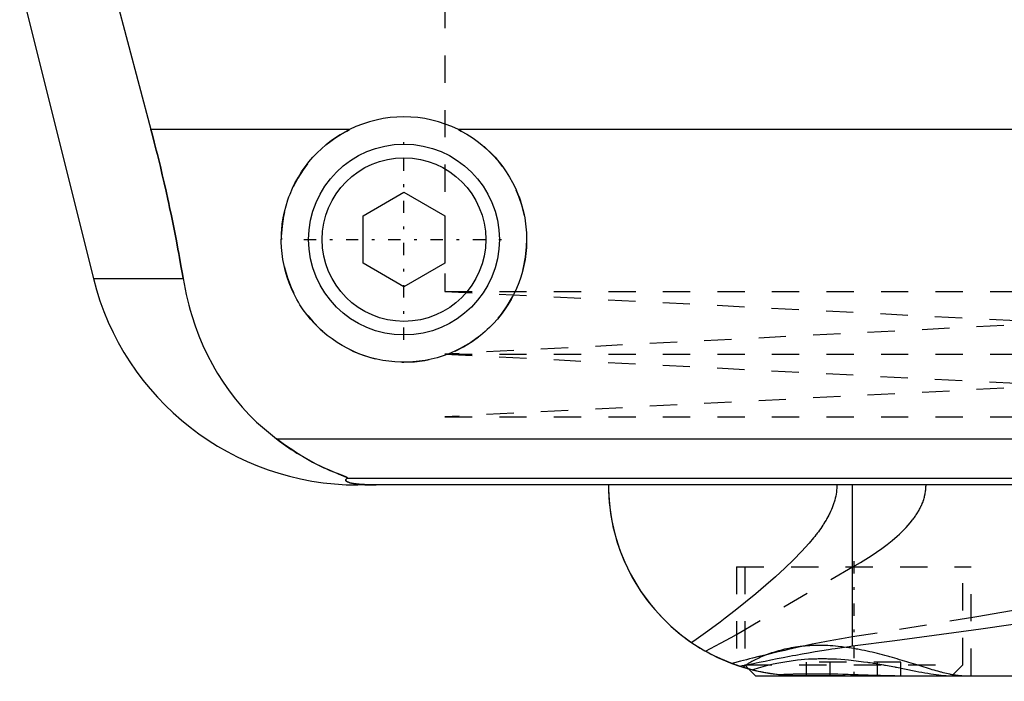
# Model space of a CAD drawing. Extents: x -105 to 105, y -144 to 599.
# Tile 3 of 10: x -61 to -24, y -67 to -43. Entities that reach past the tile are written whole.
import ezdxf

# ---------------------------------------------------------------- set-up
doc = ezdxf.new("R2010")
doc.units = 0
doc.linetypes.add('CENTER', pattern=[1.5, 0.45, -0.5, 0.05, -0.5])
doc.linetypes.add('DASHED', pattern=[2, 1, -1])
for name, color, linetype in [('AM_0', 7, 'CONTINUOUS'), ('AM_3', 7, 'DASHED'), ('AM_7', 7, 'CENTER')]:
    doc.layers.add(name, color=color, linetype=linetype)

msp = doc.modelspace()

# ---------------------------------------------------------------- linework, layer by layer
at = {"layer": 'AM_0', "color": 7, "linetype": 'CONTINUOUS'}
for p, q in [((-60.596, -41.616), (-57.893, -52.426)), ((-57.2, -41.616), (-55.781, -46.968)), ((-48.498, -46.968), (-55.781, -46.968)), ((44.502, -46.968), (-44.502, -46.968)), ((-48, -50.134), (-46.5, -49.268)), ((-46.5, -49.268), (-45, -50.134)), ((-48, -51.866), (-48, -50.134)), ((-45, -50.134), (-45, -51.866)), ((-46.5, -52.732), (-48, -51.866)), ((-45, -51.866), (-46.5, -52.732)), ((-57.893, -52.426), (-54.602, -52.426)), ((-51.173, -58.307), (51.173, -58.307)), ((-48.569, -59.746), (48.569, -59.746)), ((48.192, -60), (-48.192, -60)), ((-30.043, -65.905), (-30.043, -60)), ((-33.848, -66.752), (-33.6, -67)), ((-33.6, -67), (33.6, -67))]:
    msp.add_line(p, q, dxfattribs=at)
for points in [[(-55.781, -46.968, 0), (-55.741, -47.12, 0), (-55.662, -47.424, 0), (-55.585, -47.726, 0), (-55.547, -47.877, 0), (-55.51, -48.027, 0), (-55.436, -48.327, 0), (-55.365, -48.626, 0), (-55.296, -48.924, 0), (-55.227, -49.223, 0), (-55.161, -49.525, 0), (-55.128, -49.676, 0), (-55.095, -49.827, 0), (-55.031, -50.131, 0), (-54.968, -50.435, 0), (-54.907, -50.741, 0), (-54.848, -51.047, 0), (-54.79, -51.353, 0), (-54.762, -51.506, 0), (-54.735, -51.66, 0), (-54.68, -51.966, 0), (-54.628, -52.273, 0), (-54.602, -52.426, 0)], [(-44.502, -46.968, 0), (-44.399, -47.021, 0), (-44.198, -47.134, 0), (-44.003, -47.256, 0), (-43.909, -47.321, 0), (-43.817, -47.387, 0), (-43.639, -47.526, 0), (-43.471, -47.672, 0), (-43.312, -47.824, 0), (-43.16, -47.984, 0), (-43.015, -48.153, 0), (-42.945, -48.241, 0), (-42.877, -48.331, 0), (-42.747, -48.518, 0), (-42.625, -48.712, 0), (-42.514, -48.912, 0), (-42.412, -49.119, 0), (-42.321, -49.33, 0), (-42.28, -49.438, 0), (-42.241, -49.546, 0), (-42.173, -49.765, 0), (-42.116, -49.985, 0), (-42.092, -50.096, 0), (-42.07, -50.207, 0), (-42.036, -50.428, 0), (-42.014, -50.648, 0), (-42.007, -50.758, 0), (-42.002, -50.866, 0), (-42.001, -51.081, 0), (-42.01, -51.297, 0), (-42.029, -51.514, 0), (-42.06, -51.733, 0), (-42.101, -51.95, 0), (-42.126, -52.059, 0), (-42.154, -52.167, 0), (-42.217, -52.381, 0), (-42.291, -52.592, 0), (-42.375, -52.799, 0), (-42.469, -53.001, 0), (-42.573, -53.198, 0), (-42.629, -53.294, 0), (-42.686, -53.389, 0), (-42.808, -53.573, 0), (-42.938, -53.749, 0), (-43.074, -53.918, 0), (-43.217, -54.078, 0), (-43.366, -54.229, 0), (-43.443, -54.302, 0), (-43.522, -54.374, 0), (-43.688, -54.513, 0), (-43.863, -54.646, 0), (-44.046, -54.772, 0), (-44.237, -54.889, 0), (-44.435, -54.998, 0), (-44.536, -55.049, 0), (-44.639, -55.097, 0), (-44.849, -55.186, 0), (-45.063, -55.264, 0), (-45.281, -55.332, 0), (-45.502, -55.388, 0), (-45.724, -55.433, 0), (-45.835, -55.451, 0), (-45.947, -55.466, 0), (-46.17, -55.488, 0), (-46.39, -55.499, 0), (-46.5, -55.5, 0), (-46.61, -55.499, 0), (-46.83, -55.488, 0), (-47.053, -55.466, 0), (-47.165, -55.451, 0), (-47.276, -55.433, 0), (-47.498, -55.388, 0), (-47.719, -55.332, 0), (-47.937, -55.264, 0), (-48.151, -55.186, 0), (-48.361, -55.097, 0), (-48.464, -55.049, 0), (-48.565, -54.998, 0), (-48.763, -54.889, 0), (-48.954, -54.772, 0), (-49.137, -54.646, 0), (-49.312, -54.513, 0), (-49.478, -54.374, 0), (-49.557, -54.302, 0), (-49.634, -54.229, 0), (-49.783, -54.078, 0), (-49.926, -53.918, 0), (-50.062, -53.749, 0), (-50.192, -53.573, 0), (-50.314, -53.389, 0), (-50.371, -53.294, 0), (-50.427, -53.198, 0), (-50.531, -53.001, 0), (-50.625, -52.799, 0), (-50.709, -52.592, 0), (-50.783, -52.381, 0), (-50.846, -52.167, 0), (-50.874, -52.059, 0), (-50.899, -51.95, 0), (-50.94, -51.733, 0), (-50.971, -51.514, 0), (-50.99, -51.297, 0), (-50.999, -51.081, 0), (-50.998, -50.866, 0), (-50.993, -50.758, 0), (-50.986, -50.648, 0), (-50.964, -50.428, 0), (-50.93, -50.207, 0), (-50.908, -50.096, 0), (-50.884, -49.985, 0), (-50.827, -49.765, 0), (-50.759, -49.546, 0), (-50.72, -49.438, 0), (-50.679, -49.33, 0), (-50.588, -49.119, 0), (-50.486, -48.912, 0), (-50.375, -48.712, 0), (-50.253, -48.518, 0), (-50.123, -48.331, 0), (-50.055, -48.241, 0), (-49.985, -48.153, 0), (-49.84, -47.984, 0), (-49.688, -47.824, 0), (-49.529, -47.672, 0), (-49.361, -47.526, 0), (-49.183, -47.387, 0), (-49.091, -47.321, 0), (-48.997, -47.256, 0), (-48.802, -47.134, 0), (-48.601, -47.021, 0), (-48.498, -46.968, 0)], [(-54.602, -52.426, 0), (-54.568, -52.624, 0), (-54.487, -53.017, 0), (-54.393, -53.404, 0), (-54.34, -53.595, 0), (-54.284, -53.785, 0), (-54.161, -54.159, 0), (-54.024, -54.526, 0), (-53.873, -54.885, 0), (-53.708, -55.236, 0), (-53.529, -55.579, 0), (-53.435, -55.747, 0), (-53.337, -55.912, 0), (-53.131, -56.236, 0), (-52.912, -56.55, 0), (-52.68, -56.852, 0), (-52.435, -57.144, 0), (-52.177, -57.424, 0), (-52.043, -57.559, 0), (-51.906, -57.692, 0), (-51.622, -57.947, 0), (-51.326, -58.19, 0), (-51.173, -58.307, 0)], [(-51.173, -58.307, 0), (-51.062, -58.391, 0), (-50.845, -58.549, 0), (-50.632, -58.694, 0), (-50.529, -58.762, 0), (-50.427, -58.828, 0), (-50.228, -58.949, 0), (-50.037, -59.06, 0), (-49.854, -59.159, 0), (-49.681, -59.249, 0), (-49.517, -59.329, 0), (-49.439, -59.366, 0), (-49.364, -59.401, 0), (-49.221, -59.464, 0), (-49.09, -59.52, 0), (-48.964, -59.571, 0), (-48.894, -59.599, 0), (-48.875, -59.606, 0), (-48.856, -59.614, 0), (-48.847, -59.618, 0), (-48.838, -59.621, 0), (-48.82, -59.628, 0), (-48.802, -59.635, 0), (-48.785, -59.642, 0), (-48.768, -59.649, 0), (-48.751, -59.655, 0), (-48.743, -59.658, 0), (-48.735, -59.662, 0), (-48.719, -59.668, 0), (-48.704, -59.674, 0), (-48.697, -59.677, 0), (-48.69, -59.68, 0), (-48.676, -59.685, 0), (-48.662, -59.691, 0), (-48.656, -59.693, 0), (-48.65, -59.696, 0), (-48.638, -59.701, 0), (-48.627, -59.706, 0), (-48.616, -59.711, 0), (-48.607, -59.715, 0), (-48.598, -59.719, 0), (-48.594, -59.721, 0), (-48.59, -59.723, 0), (-48.584, -59.727, 0), (-48.578, -59.73, 0), (-48.574, -59.733, 0), (-48.57, -59.736, 0), (-48.568, -59.739, 0), (-48.567, -59.74, 0), (-48.567, -59.741, 0), (-48.567, -59.743, 0), (-48.568, -59.745, 0), (-48.569, -59.746, 0)], [(-48.569, -59.746, 0), (-48.581, -59.754, 0), (-48.601, -59.769, 0), (-48.617, -59.784, 0), (-48.623, -59.792, 0), (-48.628, -59.799, 0), (-48.633, -59.815, 0), (-48.633, -59.83, 0), (-48.627, -59.844, 0), (-48.615, -59.859, 0), (-48.597, -59.874, 0), (-48.585, -59.881, 0), (-48.571, -59.888, 0), (-48.536, -59.903, 0), (-48.489, -59.918, 0), (-48.428, -59.933, 0), (-48.351, -59.948, 0), (-48.298, -59.957, 0), (-48.282, -59.959, 0), (-48.265, -59.961, 0), (-48.257, -59.963, 0), (-48.248, -59.964, 0), (-48.229, -59.966, 0), (-48.209, -59.968, 0), (-48.198, -59.97, 0), (-48.187, -59.971, 0), (-48.164, -59.973, 0), (-48.14, -59.975, 0), (-48.128, -59.977, 0), (-48.115, -59.978, 0), (-48.088, -59.98, 0), (-48.06, -59.982, 0), (-48.03, -59.984, 0), (-47.999, -59.987, 0), (-47.967, -59.989, 0), (-47.95, -59.989, 0), (-47.933, -59.99, 0), (-47.911, -59.991, 0), (-47.904, -59.992, 0), (-47.898, -59.992, 0), (-47.894, -59.992, 0), (-47.891, -59.992, 0), (-47.884, -59.993, 0), (-47.877, -59.993, 0), (-47.87, -59.993, 0), (-47.863, -59.994, 0), (-47.856, -59.994, 0), (-47.852, -59.994, 0), (-47.849, -59.994, 0), (-47.842, -59.994, 0), (-47.834, -59.995, 0), (-47.827, -59.995, 0), (-47.82, -59.995, 0), (-47.812, -59.995, 0), (-47.809, -59.996, 0), (-47.805, -59.996, 0), (-47.798, -59.996, 0), (-47.791, -59.996, 0), (-47.783, -59.996, 0), (-47.775, -59.997, 0), (-47.767, -59.997, 0), (-47.763, -59.997, 0), (-47.759, -59.997, 0), (-47.751, -59.997, 0), (-47.743, -59.997, 0), (-47.734, -59.998, 0), (-47.726, -59.998, 0), (-47.717, -59.998, 0), (-47.713, -59.998, 0), (-47.708, -59.998, 0), (-47.7, -59.998, 0), (-47.691, -59.999, 0), (-47.687, -59.999, 0), (-47.682, -59.999, 0), (-47.674, -59.999, 0), (-47.665, -59.999, 0), (-47.661, -59.999, 0), (-47.657, -59.999, 0), (-47.648, -59.999, 0), (-47.64, -59.999, 0), (-47.631, -59.999, 0), (-47.622, -60, 0), (-47.612, -60, 0), (-47.608, -60, 0), (-47.603, -60, 0), (-47.594, -60, 0), (-47.584, -60, 0), (-47.575, -60, 0), (-47.565, -60, 0), (-47.556, -60, 0), (-47.551, -60, 0), (-47.546, -60, 0), (-47.537, -60, 0), (-47.528, -60, 0), (-47.523, -60, 0)], [(-39, -60, 0), (-38.997, -60.213, 0), (-38.97, -60.644, 0), (-38.916, -61.08, 0), (-38.878, -61.299, 0), (-38.833, -61.519, 0), (-38.721, -61.958, 0), (-38.578, -62.395, 0), (-38.404, -62.827, 0), (-38.199, -63.252, 0), (-37.962, -63.667, 0), (-37.833, -63.87, 0), (-37.695, -64.07, 0), (-37.397, -64.458, 0), (-37.068, -64.828, 0), (-36.71, -65.178, 0), (-36.323, -65.506, 0), (-35.907, -65.808, 0), (-35.689, -65.949, 0), (-35.464, -66.083, 0), (-34.994, -66.328, 0), (-34.475, -66.548, 0), (-34.197, -66.646, 0)], [(-39, -60, 0), (-38.998, -60.184, 0), (-38.978, -60.555, 0), (-38.938, -60.931, 0), (-38.91, -61.121, 0), (-38.876, -61.31, 0), (-38.793, -61.69, 0), (-38.687, -62.069, 0), (-38.559, -62.447, 0), (-38.407, -62.82, 0), (-38.232, -63.188, 0), (-38.136, -63.369, 0), (-38.034, -63.549, 0), (-37.812, -63.901, 0), (-37.568, -64.243, 0), (-37.3, -64.573, 0), (-37.01, -64.889, 0), (-36.698, -65.19, 0), (-36.533, -65.334, 0), (-36.363, -65.474, 0), (-36.008, -65.739, 0), (-35.633, -65.984, 0), (-35.437, -66.098, 0)], [(-30.043, -65.905, 0), (-28.496, -65.704, 0), (-25.344, -65.272, 0), (-22.121, -64.813, 0)], [(-34.197, -66.646, 0), (-34.096, -66.626, 0), (-33.892, -66.585, 0), (-33.684, -66.543, 0), (-33.578, -66.522, 0), (-33.472, -66.5, 0), (-33.256, -66.457, 0), (-33.037, -66.413, 0), (-32.815, -66.369, 0), (-32.59, -66.325, 0), (-32.361, -66.281, 0), (-32.246, -66.259, 0), (-32.13, -66.237, 0), (-31.895, -66.194, 0), (-31.658, -66.152, 0), (-31.417, -66.11, 0), (-31.173, -66.07, 0), (-30.927, -66.03, 0), (-30.803, -66.011, 0), (-30.678, -65.992, 0), (-30.426, -65.956, 0), (-30.171, -65.922, 0), (-30.043, -65.905, 0)], [(-34.3, -66.612, 0), (-34.493, -66.541, 0), (-34.876, -66.382, 0), (-35.252, -66.199, 0), (-35.437, -66.098, 0)], [(-33.85, -66.751, 0), (-33.875, -66.744, 0), (-33.922, -66.731, 0), (-33.966, -66.718, 0), (-33.987, -66.712, 0), (-34.008, -66.706, 0), (-34.047, -66.694, 0), (-34.083, -66.683, 0), (-34.117, -66.672, 0), (-34.148, -66.662, 0), (-34.176, -66.653, 0), (-34.189, -66.649, 0), (-34.201, -66.645, 0), (-34.223, -66.638, 0), (-34.242, -66.631, 0), (-34.259, -66.625, 0), (-34.273, -66.621, 0), (-34.284, -66.617, 0), (-34.288, -66.616, 0), (-34.292, -66.614, 0), (-34.297, -66.612, 0), (-34.3, -66.611, 0), (-34.3, -66.611, 0)], [(-32.376, -66.99, 0), (-32.427, -66.987, 0), (-32.53, -66.98, 0), (-32.632, -66.971, 0), (-32.683, -66.967, 0), (-32.734, -66.961, 0), (-32.836, -66.95, 0), (-32.938, -66.937, 0), (-33.04, -66.922, 0), (-33.141, -66.906, 0), (-33.243, -66.889, 0), (-33.294, -66.879, 0), (-33.344, -66.87, 0), (-33.445, -66.849, 0), (-33.546, -66.827, 0), (-33.647, -66.803, 0), (-33.748, -66.778, 0), (-33.848, -66.752, 0), (-33.898, -66.738, 0), (-33.948, -66.724, 0), (-34.048, -66.694, 0), (-34.147, -66.663, 0), (-34.197, -66.646, 0)], [(-33.848, -66.752, 0), (-33.906, -66.736, 0), (-34.021, -66.702, 0), (-34.135, -66.666, 0), (-34.192, -66.648, 0)], [(-32.376, -66.99, 0), (-32.302, -66.989, 0), (-32.151, -66.987, 0), (-31.996, -66.985, 0), (-31.917, -66.984, 0), (-31.838, -66.984, 0), (-31.677, -66.983, 0), (-31.513, -66.982, 0), (-31.347, -66.982, 0), (-31.178, -66.983, 0), (-31.008, -66.984, 0), (-30.922, -66.985, 0), (-30.835, -66.985, 0), (-30.661, -66.987, 0), (-30.486, -66.989, 0), (-30.31, -66.991, 0), (-30.134, -66.994, 0), (-29.957, -66.996, 0), (-29.869, -66.997, 0), (-29.781, -66.998, 0), (-29.605, -66.999, 0), (-29.43, -67, 0), (-29.343, -67, 0)]]:
    msp.add_polyline3d(points, dxfattribs=at)
for radius in [3.5, 3]:
    msp.add_circle((-46.5, -51), radius, dxfattribs=at)
for centre, radius, start, end in [((-46.5, -51), 4.5, 63.6372, 116.3628), ((-48.192, -50), 10, 194.0378, 270)]:
    msp.add_arc(centre, radius, start, end, dxfattribs=at)
at = {"layer": 'AM_3', "color": 6, "linetype": 'DASHED'}
for p, q in [((-45, -40.25), (-45, -52.9)), ((-45, -52.9), (-22.5, -54.05)), ((-45, -52.9), (45, -52.9)), ((-22.5, -54.05), (-45, -55.2)), ((-45, -55.2), (-22.5, -56.35)), ((-45, -55.2), (45, -55.2)), ((-22.5, -56.35), (-45, -57.5)), ((-45, -57.5), (45, -57.5)), ((-30.043, -65.574), (-30.043, -60)), ((-34.301, -65.478), (-30.043, -63.007)), ((-34.3, -63), (-34.3, -66.611)), ((-34.3, -63), (-25.7, -63)), ((-34, -63), (-34, -66.6)), ((-26, -66.6), (-26, -63)), ((-25.7, -67), (-25.7, -63)), ((-34.192, -66.648), (-34.3, -66.612)), ((-34, -66.6), (-33.848, -66.752)), ((-34, -66.6), (-26, -66.6)), ((-33.722, -66.785), (-33.848, -66.752)), ((-31.732, -67), (-31.732, -66.5)), ((-28.268, -66.5), (-31.732, -66.5)), ((-30.866, -67), (-30.866, -66.5)), ((-29.134, -67), (-29.134, -66.5)), ((-28.268, -67), (-28.268, -66.5)), ((-26.4, -67), (-26, -66.6))]:
    msp.add_line(p, q, dxfattribs=at)
for points in [[(-54.602, -52.426, 0), (-54.628, -52.273, 0), (-54.68, -51.966, 0), (-54.735, -51.66, 0), (-54.762, -51.506, 0), (-54.79, -51.353, 0), (-54.848, -51.047, 0), (-54.907, -50.741, 0), (-54.968, -50.435, 0), (-55.031, -50.131, 0), (-55.095, -49.827, 0), (-55.128, -49.676, 0), (-55.161, -49.525, 0), (-55.227, -49.223, 0), (-55.296, -48.924, 0), (-55.365, -48.626, 0), (-55.436, -48.327, 0), (-55.51, -48.027, 0), (-55.547, -47.877, 0), (-55.585, -47.726, 0), (-55.662, -47.424, 0), (-55.741, -47.12, 0), (-55.781, -46.968, 0)], [(-48.569, -59.746, 0), (-48.568, -59.745, 0), (-48.567, -59.743, 0), (-48.567, -59.741, 0), (-48.567, -59.74, 0), (-48.568, -59.739, 0), (-48.57, -59.736, 0), (-48.574, -59.733, 0), (-48.578, -59.73, 0), (-48.584, -59.727, 0), (-48.591, -59.723, 0), (-48.594, -59.721, 0), (-48.598, -59.719, 0), (-48.607, -59.715, 0), (-48.617, -59.71, 0), (-48.627, -59.706, 0), (-48.638, -59.701, 0), (-48.65, -59.696, 0), (-48.657, -59.693, 0), (-48.663, -59.69, 0), (-48.677, -59.685, 0), (-48.691, -59.679, 0), (-48.698, -59.676, 0), (-48.705, -59.673, 0), (-48.72, -59.667, 0), (-48.736, -59.661, 0), (-48.744, -59.658, 0), (-48.752, -59.655, 0), (-48.769, -59.648, 0), (-48.786, -59.641, 0), (-48.804, -59.634, 0), (-48.822, -59.627, 0), (-48.841, -59.62, 0), (-48.85, -59.616, 0), (-48.86, -59.613, 0), (-48.879, -59.605, 0), (-48.899, -59.597, 0), (-48.97, -59.569, 0), (-49.095, -59.517, 0), (-49.231, -59.459, 0), (-49.381, -59.393, 0), (-49.46, -59.356, 0), (-49.542, -59.317, 0), (-49.715, -59.232, 0), (-49.897, -59.136, 0), (-50.088, -59.03, 0), (-50.285, -58.915, 0), (-50.482, -58.793, 0), (-50.581, -58.728, 0), (-50.68, -58.663, 0), (-50.878, -58.525, 0), (-51.075, -58.381, 0), (-51.173, -58.307, 0)], [(-47.523, -60, 0), (-47.528, -60, 0), (-47.537, -60, 0), (-47.546, -60, 0), (-47.551, -60, 0), (-47.556, -60, 0), (-47.565, -60, 0), (-47.575, -60, 0), (-47.584, -60, 0), (-47.594, -60, 0), (-47.603, -60, 0), (-47.608, -60, 0), (-47.612, -60, 0), (-47.622, -60, 0), (-47.631, -59.999, 0), (-47.64, -59.999, 0), (-47.648, -59.999, 0), (-47.657, -59.999, 0), (-47.661, -59.999, 0), (-47.665, -59.999, 0), (-47.674, -59.999, 0), (-47.682, -59.999, 0), (-47.687, -59.999, 0), (-47.691, -59.999, 0), (-47.7, -59.998, 0), (-47.708, -59.998, 0), (-47.713, -59.998, 0), (-47.717, -59.998, 0), (-47.726, -59.998, 0), (-47.734, -59.998, 0), (-47.743, -59.997, 0), (-47.751, -59.997, 0), (-47.759, -59.997, 0), (-47.763, -59.997, 0), (-47.767, -59.997, 0), (-47.775, -59.997, 0), (-47.783, -59.996, 0), (-47.791, -59.996, 0), (-47.798, -59.996, 0), (-47.805, -59.996, 0), (-47.809, -59.996, 0), (-47.812, -59.995, 0), (-47.82, -59.995, 0), (-47.827, -59.995, 0), (-47.834, -59.995, 0), (-47.842, -59.994, 0), (-47.849, -59.994, 0), (-47.852, -59.994, 0), (-47.856, -59.994, 0), (-47.863, -59.994, 0), (-47.87, -59.993, 0), (-47.894, -59.992, 0), (-47.933, -59.99, 0), (-47.95, -59.989, 0), (-47.967, -59.989, 0), (-47.999, -59.987, 0), (-48.03, -59.984, 0), (-48.06, -59.982, 0), (-48.088, -59.98, 0), (-48.115, -59.978, 0), (-48.128, -59.977, 0), (-48.14, -59.975, 0), (-48.164, -59.973, 0), (-48.187, -59.971, 0), (-48.198, -59.97, 0), (-48.209, -59.968, 0), (-48.229, -59.966, 0), (-48.248, -59.964, 0), (-48.257, -59.963, 0), (-48.265, -59.961, 0), (-48.282, -59.959, 0), (-48.298, -59.957, 0), (-48.351, -59.948, 0), (-48.428, -59.933, 0), (-48.489, -59.918, 0), (-48.536, -59.903, 0), (-48.571, -59.888, 0), (-48.585, -59.881, 0), (-48.597, -59.874, 0), (-48.615, -59.859, 0), (-48.627, -59.844, 0), (-48.633, -59.83, 0), (-48.633, -59.815, 0), (-48.628, -59.799, 0), (-48.623, -59.792, 0), (-48.617, -59.784, 0), (-48.601, -59.769, 0), (-48.581, -59.754, 0), (-48.569, -59.746, 0)], [(-30.621, -60, 0), (-30.621, -60.038, 0), (-30.624, -60.113, 0), (-30.629, -60.187, 0), (-30.633, -60.225, 0), (-30.638, -60.262, 0), (-30.648, -60.335, 0), (-30.662, -60.409, 0), (-30.678, -60.482, 0), (-30.696, -60.554, 0), (-30.717, -60.626, 0), (-30.728, -60.661, 0), (-30.74, -60.697, 0), (-30.765, -60.767, 0), (-30.791, -60.836, 0), (-30.82, -60.904, 0), (-30.849, -60.971, 0), (-30.881, -61.037, 0), (-30.897, -61.07, 0), (-30.914, -61.103, 0), (-30.948, -61.167, 0), (-30.983, -61.23, 0), (-31.001, -61.262, 0), (-31.019, -61.293, 0), (-31.056, -61.354, 0), (-31.094, -61.415, 0), (-31.113, -61.445, 0), (-31.133, -61.476, 0), (-31.173, -61.536, 0), (-31.214, -61.595, 0), (-31.256, -61.654, 0), (-31.299, -61.713, 0), (-31.342, -61.771, 0), (-31.364, -61.799, 0), (-31.386, -61.828, 0), (-31.431, -61.884, 0), (-31.476, -61.94, 0), (-31.635, -62.131, 0), (-31.913, -62.439, 0), (-32.21, -62.744, 0), (-32.53, -63.053, 0), (-32.697, -63.208, 0), (-32.869, -63.364, 0), (-33.225, -63.677, 0), (-33.592, -63.988, 0), (-33.969, -64.297, 0), (-34.347, -64.599, 0), (-34.719, -64.887, 0), (-34.902, -65.026, 0), (-35.083, -65.162, 0), (-35.436, -65.422, 0), (-35.778, -65.666, 0), (-35.945, -65.783, 0)], [(-30.043, -63.007, 0), (-29.947, -62.953, 0), (-29.754, -62.84, 0), (-29.557, -62.72, 0), (-29.459, -62.658, 0), (-29.36, -62.595, 0), (-29.163, -62.464, 0), (-28.969, -62.327, 0), (-28.777, -62.184, 0), (-28.592, -62.036, 0), (-28.413, -61.882, 0), (-28.326, -61.804, 0), (-28.242, -61.724, 0), (-28.081, -61.56, 0), (-27.929, -61.388, 0), (-27.844, -61.282, 0), (-27.821, -61.251, 0), (-27.797, -61.219, 0), (-27.786, -61.203, 0), (-27.775, -61.188, 0), (-27.752, -61.155, 0), (-27.73, -61.123, 0), (-27.708, -61.091, 0), (-27.687, -61.058, 0), (-27.666, -61.024, 0), (-27.656, -61.008, 0), (-27.646, -60.991, 0), (-27.626, -60.957, 0), (-27.607, -60.923, 0), (-27.588, -60.888, 0), (-27.57, -60.854, 0), (-27.552, -60.819, 0), (-27.544, -60.801, 0), (-27.535, -60.783, 0), (-27.519, -60.748, 0), (-27.503, -60.712, 0), (-27.495, -60.694, 0), (-27.488, -60.675, 0), (-27.473, -60.639, 0), (-27.459, -60.602, 0), (-27.453, -60.583, 0), (-27.446, -60.565, 0), (-27.434, -60.527, 0), (-27.422, -60.49, 0), (-27.412, -60.451, 0), (-27.402, -60.413, 0), (-27.392, -60.374, 0), (-27.388, -60.355, 0), (-27.384, -60.335, 0), (-27.377, -60.296, 0), (-27.37, -60.257, 0), (-27.365, -60.218, 0), (-27.36, -60.179, 0), (-27.356, -60.139, 0), (-27.355, -60.119, 0), (-27.353, -60.1, 0), (-27.351, -60.06, 0), (-27.35, -60.02, 0), (-27.35, -60, 0)], [(-23.629, -64.509, 0), (-24.564, -64.673, 0), (-25.492, -64.834, 0), (-27.332, -65.142, 0), (-29.146, -65.435, 0), (-30.043, -65.574, 0)], [(-35.437, -66.098, 0), (-35.256, -66.003, 0), (-34.883, -65.802, 0), (-34.498, -65.589, 0), (-34.301, -65.478, 0)], [(-30.043, -65.574, 0), (-30.181, -65.595, 0), (-30.456, -65.641, 0), (-30.727, -65.688, 0), (-30.861, -65.713, 0), (-30.995, -65.738, 0), (-31.26, -65.789, 0), (-31.521, -65.842, 0), (-31.78, -65.897, 0), (-32.034, -65.952, 0), (-32.285, -66.009, 0), (-32.41, -66.037, 0), (-32.533, -66.066, 0), (-32.777, -66.124, 0), (-33.017, -66.181, 0), (-33.253, -66.239, 0), (-33.486, -66.296, 0), (-33.715, -66.353, 0), (-33.828, -66.382, 0), (-33.939, -66.409, 0), (-34.16, -66.464, 0), (-34.377, -66.518, 0), (-34.484, -66.545, 0)], [(-26.032, -67, 0), (-26.051, -67, 0), (-26.091, -66.998, 0), (-26.132, -66.996, 0), (-26.154, -66.994, 0), (-26.176, -66.992, 0), (-26.222, -66.987, 0), (-26.27, -66.98, 0), (-26.319, -66.972, 0), (-26.371, -66.963, 0), (-26.424, -66.953, 0), (-26.452, -66.948, 0), (-26.479, -66.942, 0), (-26.536, -66.93, 0), (-26.595, -66.916, 0), (-26.655, -66.901, 0), (-26.717, -66.886, 0), (-26.78, -66.87, 0), (-26.812, -66.861, 0), (-26.845, -66.852, 0), (-26.911, -66.834, 0), (-26.979, -66.815, 0), (-27.013, -66.805, 0), (-27.048, -66.795, 0), (-27.119, -66.774, 0), (-27.19, -66.753, 0), (-27.227, -66.742, 0), (-27.264, -66.731, 0), (-27.338, -66.709, 0), (-27.414, -66.686, 0), (-27.491, -66.662, 0), (-27.569, -66.638, 0), (-27.648, -66.613, 0), (-27.688, -66.601, 0), (-27.728, -66.588, 0), (-27.81, -66.563, 0), (-27.892, -66.538, 0), (-27.975, -66.512, 0), (-28.06, -66.486, 0), (-28.145, -66.46, 0), (-28.188, -66.447, 0), (-28.231, -66.434, 0), (-28.318, -66.408, 0), (-28.406, -66.382, 0), (-28.494, -66.356, 0), (-28.584, -66.331, 0), (-28.674, -66.305, 0), (-28.719, -66.292, 0), (-28.765, -66.28, 0), (-28.856, -66.255, 0), (-28.948, -66.23, 0), (-29.041, -66.206, 0), (-29.134, -66.182, 0), (-29.228, -66.159, 0), (-29.275, -66.148, 0), (-29.322, -66.137, 0), (-29.417, -66.115, 0), (-29.512, -66.094, 0), (-29.607, -66.073, 0), (-29.703, -66.054, 0), (-29.799, -66.035, 0), (-29.847, -66.026, 0), (-29.895, -66.017, 0), (-29.991, -66, 0), (-30.088, -65.984, 0), (-30.136, -65.976, 0), (-30.185, -65.969, 0), (-30.282, -65.955, 0), (-30.379, -65.943, 0), (-30.427, -65.937, 0), (-30.476, -65.931, 0), (-30.573, -65.921, 0), (-30.67, -65.912, 0), (-30.766, -65.904, 0), (-30.862, -65.898, 0), (-30.958, -65.893, 0), (-31.005, -65.891, 0), (-31.053, -65.889, 0), (-31.147, -65.887, 0), (-31.24, -65.886, 0), (-31.333, -65.886, 0), (-31.425, -65.888, 0), (-31.516, -65.891, 0), (-31.562, -65.893, 0), (-31.607, -65.896, 0), (-31.697, -65.901, 0), (-31.786, -65.909, 0), (-31.874, -65.917, 0), (-31.961, -65.927, 0), (-32.048, -65.938, 0), (-32.091, -65.944, 0), (-32.133, -65.95, 0), (-32.217, -65.963, 0), (-32.3, -65.978, 0), (-32.381, -65.993, 0), (-32.461, -66.01, 0), (-32.539, -66.027, 0), (-32.578, -66.036, 0), (-32.617, -66.046, 0), (-32.692, -66.065, 0), (-32.766, -66.085, 0), (-32.839, -66.106, 0), (-32.91, -66.128, 0), (-32.98, -66.15, 0), (-33.014, -66.161, 0), (-33.048, -66.173, 0), (-33.114, -66.196, 0), (-33.179, -66.22, 0), (-33.211, -66.232, 0), (-33.242, -66.245, 0), (-33.304, -66.269, 0), (-33.364, -66.294, 0), (-33.393, -66.307, 0), (-33.422, -66.32, 0), (-33.479, -66.346, 0), (-33.534, -66.371, 0), (-33.587, -66.397, 0), (-33.639, -66.423, 0), (-33.688, -66.449, 0), (-33.713, -66.462, 0), (-33.736, -66.475, 0), (-33.782, -66.501, 0), (-33.827, -66.527, 0), (-33.869, -66.552, 0), (-33.91, -66.578, 0), (-33.948, -66.603, 0), (-33.967, -66.615, 0), (-33.985, -66.628, 0), (-34.02, -66.652, 0), (-34.053, -66.676, 0), (-34.069, -66.687, 0)], [(-33.722, -66.785, 0), (-33.651, -66.761, 0), (-33.497, -66.712, 0), (-33.33, -66.662, 0), (-33.241, -66.637, 0), (-33.149, -66.613, 0), (-32.954, -66.565, 0), (-32.747, -66.521, 0), (-32.528, -66.48, 0), (-32.298, -66.445, 0), (-32.059, -66.415, 0), (-31.936, -66.403, 0), (-31.81, -66.392, 0), (-31.662, -66.382, 0), (-31.619, -66.38, 0), (-31.575, -66.378, 0), (-31.554, -66.377, 0), (-31.532, -66.376, 0), (-31.488, -66.374, 0), (-31.444, -66.372, 0), (-31.4, -66.371, 0), (-31.356, -66.37, 0), (-31.312, -66.369, 0), (-31.289, -66.369, 0), (-31.267, -66.368, 0), (-31.222, -66.368, 0), (-31.177, -66.368, 0), (-31.132, -66.368, 0), (-31.087, -66.368, 0), (-31.042, -66.368, 0), (-31.019, -66.369, 0), (-30.996, -66.369, 0), (-30.951, -66.37, 0), (-30.905, -66.371, 0), (-30.86, -66.372, 0), (-30.814, -66.374, 0), (-30.768, -66.376, 0), (-30.745, -66.377, 0), (-30.722, -66.378, 0), (-30.677, -66.38, 0), (-30.631, -66.382, 0), (-30.47, -66.392, 0), (-30.331, -66.403, 0), (-30.193, -66.415, 0), (-29.915, -66.445, 0), (-29.638, -66.48, 0), (-29.499, -66.5, 0)], [(-32, -67, 0), (-32.067, -67, 0), (-32.199, -66.997, 0), (-32.328, -66.992, 0), (-32.392, -66.989, 0), (-32.454, -66.985, 0), (-32.576, -66.976, 0), (-32.694, -66.966, 0), (-32.808, -66.953, 0), (-32.917, -66.94, 0), (-33.022, -66.925, 0), (-33.073, -66.917, 0), (-33.123, -66.909, 0), (-33.222, -66.893, 0), (-33.318, -66.875, 0), (-33.411, -66.856, 0), (-33.5, -66.837, 0), (-33.585, -66.818, 0), (-33.626, -66.809, 0), (-33.666, -66.799, 0), (-33.743, -66.779, 0), (-33.816, -66.76, 0), (-33.85, -66.751, 0)], [(-32.725, -66.962, 0), (-32.764, -66.958, 0), (-32.84, -66.949, 0), (-32.914, -66.94, 0), (-32.95, -66.935, 0), (-32.985, -66.93, 0), (-33.055, -66.92, 0), (-33.124, -66.909, 0), (-33.191, -66.898, 0), (-33.257, -66.886, 0), (-33.322, -66.874, 0), (-33.354, -66.868, 0), (-33.385, -66.862, 0), (-33.447, -66.849, 0), (-33.507, -66.836, 0), (-33.565, -66.823, 0), (-33.621, -66.81, 0), (-33.675, -66.797, 0), (-33.702, -66.79, 0), (-33.728, -66.783, 0), (-33.778, -66.77, 0), (-33.826, -66.758, 0), (-33.85, -66.751, 0)], [(-29.499, -66.5, 0), (-29.464, -66.505, 0), (-29.393, -66.516, 0), (-29.322, -66.527, 0), (-29.287, -66.533, 0), (-29.252, -66.538, 0), (-29.182, -66.55, 0), (-29.112, -66.562, 0), (-29.043, -66.573, 0), (-28.973, -66.586, 0), (-28.904, -66.598, 0), (-28.87, -66.604, 0), (-28.836, -66.61, 0), (-28.768, -66.623, 0), (-28.7, -66.635, 0), (-28.632, -66.648, 0), (-28.565, -66.661, 0), (-28.498, -66.674, 0), (-28.465, -66.68, 0), (-28.432, -66.686, 0), (-28.366, -66.699, 0), (-28.301, -66.712, 0), (-28.268, -66.718, 0)], [(-28.268, -66.718, 0), (-28.206, -66.731, 0), (-28.083, -66.755, 0), (-27.962, -66.779, 0), (-27.903, -66.791, 0), (-27.844, -66.802, 0), (-27.727, -66.825, 0), (-27.613, -66.847, 0), (-27.501, -66.868, 0), (-27.391, -66.887, 0), (-27.284, -66.906, 0), (-27.231, -66.915, 0), (-27.179, -66.923, 0), (-27.078, -66.939, 0), (-26.979, -66.954, 0), (-26.882, -66.966, 0), (-26.789, -66.977, 0), (-26.699, -66.986, 0), (-26.655, -66.99, 0), (-26.613, -66.993, 0), (-26.53, -66.997, 0), (-26.45, -67, 0), (-26.412, -67, 0)], [(-31.733, -66.934, 0), (-31.762, -66.935, 0), (-31.821, -66.935, 0), (-31.88, -66.936, 0), (-31.909, -66.937, 0), (-31.938, -66.937, 0), (-31.995, -66.938, 0), (-32.052, -66.94, 0), (-32.109, -66.941, 0), (-32.165, -66.942, 0), (-32.221, -66.944, 0), (-32.249, -66.945, 0), (-32.276, -66.946, 0), (-32.331, -66.947, 0), (-32.386, -66.949, 0), (-32.439, -66.951, 0), (-32.493, -66.953, 0), (-32.545, -66.955, 0), (-32.571, -66.956, 0), (-32.597, -66.957, 0), (-32.649, -66.959, 0), (-32.7, -66.961, 0), (-32.725, -66.962, 0)], [(-28.494, -67, 0), (-28.58, -67, 0), (-28.755, -66.998, 0), (-28.932, -66.995, 0), (-29.022, -66.993, 0), (-29.112, -66.991, 0), (-29.293, -66.985, 0), (-29.476, -66.98, 0), (-29.66, -66.973, 0), (-29.844, -66.967, 0), (-30.028, -66.961, 0), (-30.12, -66.958, 0), (-30.212, -66.955, 0), (-30.396, -66.949, 0), (-30.58, -66.944, 0), (-30.762, -66.94, 0), (-30.943, -66.937, 0), (-31.123, -66.935, 0), (-31.212, -66.934, 0), (-31.301, -66.933, 0), (-31.476, -66.933, 0), (-31.648, -66.934, 0), (-31.733, -66.934, 0)]]:
    msp.add_polyline3d(points, dxfattribs=at)
msp.add_arc((-46.5, -51), 4.5, 116.3628, 63.6372, dxfattribs=at)
at = {"layer": 'AM_7', "color": 4, "linetype": 'CENTER'}
for p, q in [((-46.5, -54.675), (-46.5, -47.325)), ((-50.175, -51), (-42.825, -51)), ((-30, -62.8), (-30, -67.2))]:
    msp.add_line(p, q, dxfattribs=at)

doc.saveas('drawing.dxf')
